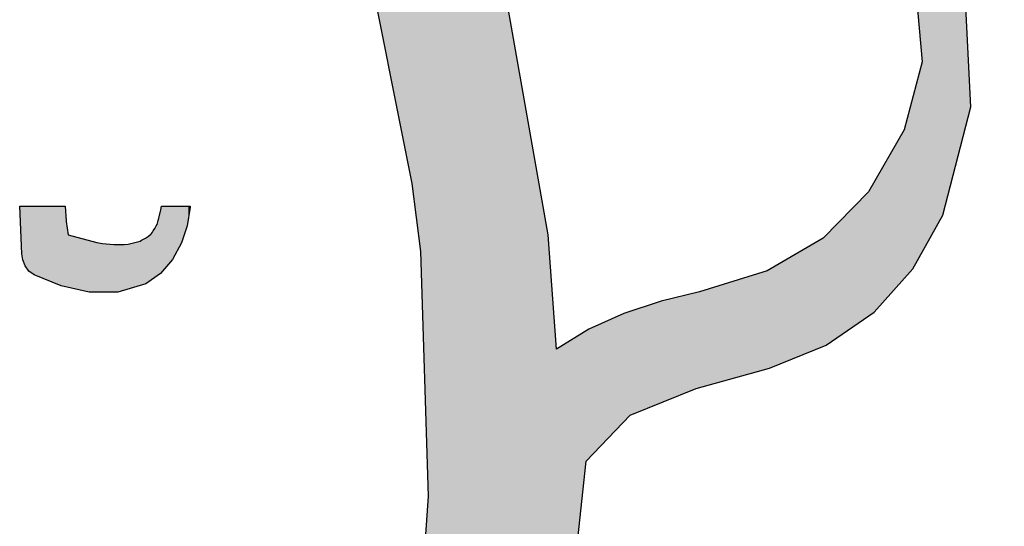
# Model space of a CAD drawing. Extents: x 1.5 to 29.6, y -198.1 to -103.6.
# Tile 15 of 35: x 20.5 to 24.1, y -137.7 to -135.9. Entities that reach past the tile are written whole.
import ezdxf

# ---------------------------------------------------------------- set-up
doc = ezdxf.new("R2010")
doc.units = 0
doc.layers.add('LAYER_3', color=7, linetype='CONTINUOUS')

# ---------------------------------------------------------------- blocks, each defined once
blk = doc.blocks.new('*U29')
at = {"layer": 'LAYER_3', "color": 1}
for points in [[(21.8637, -135.9622), (21.8637, -134.7638), (21.9277, -136.2816)], [(21.9277, -136.2816), (21.8637, -134.7638), (21.9277, -134.7674)], [(21.9277, -136.2816), (21.9277, -134.7674), (21.9442, -136.3642)], [(21.9442, -136.3642), (21.9277, -134.7674), (21.9442, -134.7684)], [(21.9442, -136.3642), (21.9442, -134.7684), (21.9504, -136.3953)], [(21.9504, -136.3953), (21.9442, -134.7684), (21.9504, -134.7687)], [(21.9504, -136.3953), (21.9504, -134.7687), (21.9599, -136.4423)], [(21.9599, -136.4423), (21.9504, -134.7687), (21.9599, -134.77)], [(21.9599, -136.4423), (21.9599, -134.77), (21.9905, -136.6876)], [(21.9905, -136.6876), (21.9599, -134.77), (21.9905, -134.7739)], [(21.9905, -136.6876), (21.9905, -134.7739), (21.9994, -136.971)], [(21.9994, -136.971), (21.9905, -134.7739), (21.9994, -134.7751)], [(21.9994, -136.971), (21.9994, -134.7751), (22.0182, -137.5701)], [(22.0182, -137.5701), (21.9994, -134.7751), (22.0182, -134.7775)], [(22.0182, -140.3474), (22.0182, -134.7775), (22.1036, -140.3642)], [(22.1036, -140.3642), (22.0182, -134.7775), (22.1036, -134.7886)], [(21.8637, -135.9622), (21.8023, -135.2252), (21.8637, -135.1247)], [(21.8023, -135.6562), (21.8023, -135.2252), (21.8637, -135.9622)], [(23.7865, -135.8506), (23.7865, -135.4122), (23.8002, -136.0036)], [(23.8002, -136.0036), (23.7865, -135.4122), (23.8002, -135.4402)], [(22.2345, -140.39), (22.2275, -135.452), (22.2345, -135.4246)], [(22.2352, -140.3901), (22.2345, -135.4246), (22.2352, -135.4216)], [(22.2345, -140.39), (22.2345, -135.4246), (22.2352, -140.3901)], [(22.2352, -140.3901), (22.2352, -135.4216), (22.2358, -140.3902)], [(22.2358, -140.3902), (22.2352, -135.4216), (22.2358, -135.4222)], [(22.2358, -140.3902), (22.2358, -135.4222), (22.2377, -140.3906)], [(22.2377, -140.3906), (22.2358, -135.4222), (22.2377, -135.4241)], [(22.2377, -140.3906), (22.2377, -135.4241), (22.2384, -140.3907)], [(22.2384, -140.3907), (22.2377, -135.4241), (22.2384, -135.4248)], [(22.2384, -140.3907), (22.2384, -135.4248), (22.2402, -140.3911)], [(22.2402, -140.3911), (22.2384, -135.4248), (22.2402, -135.4266)], [(22.2402, -140.3911), (22.2402, -135.4266), (22.2431, -140.3916)], [(22.2431, -140.3916), (22.2402, -135.4266), (22.2431, -135.4295)], [(22.2431, -140.3916), (22.2431, -135.4384), (22.2432, -140.3917)], [(22.2432, -140.3917), (22.2431, -135.4384), (22.2432, -135.4396)], [(22.2432, -140.3917), (22.2432, -135.4396), (22.2437, -140.3918)], [(22.2437, -140.3918), (22.2432, -135.4396), (22.2437, -135.4443)], [(22.2437, -140.3918), (22.2437, -135.4443), (22.2466, -140.3923)], [(22.2466, -140.3923), (22.2437, -135.4443), (22.2466, -135.4699)], [(23.8002, -136.691), (23.8002, -135.4402), (23.8127, -136.6686)], [(23.8127, -136.6686), (23.8002, -135.4402), (23.8127, -135.4657)], [(22.1827, -140.3798), (22.1729, -135.491), (22.1827, -135.4835)], [(22.1911, -140.3814), (22.1827, -135.4835), (22.1911, -135.4772)], [(22.1827, -140.3798), (22.1827, -135.4835), (22.1911, -140.3814)], [(22.2021, -140.3836), (22.1911, -135.4772), (22.2021, -135.4688)], [(22.1911, -140.3814), (22.1911, -135.4772), (22.2021, -140.3836)], [(22.2122, -140.3856), (22.2021, -135.4688), (22.2122, -135.4621)], [(22.2021, -140.3836), (22.2021, -135.4688), (22.2122, -140.3856)], [(22.2185, -140.3868), (22.2122, -135.4621), (22.2185, -135.458)], [(22.2122, -140.3856), (22.2122, -135.4621), (22.2185, -140.3868)], [(22.2275, -140.3886), (22.2185, -135.458), (22.2275, -135.452)], [(22.2185, -140.3868), (22.2185, -135.458), (22.2275, -140.3886)], [(22.2275, -140.3886), (22.2275, -135.452), (22.2345, -140.39)], [(22.2466, -140.3923), (22.2466, -135.4699), (22.2522, -140.3934)], [(22.2522, -140.3934), (22.2466, -135.4699), (22.2522, -135.502)], [(23.8127, -136.6686), (23.8127, -135.4657), (23.8151, -136.6642)], [(23.8151, -136.6642), (23.8127, -135.4657), (23.8151, -135.4706)], [(23.8151, -136.6642), (23.8151, -135.4706), (23.8205, -136.6546)], [(23.8205, -136.6546), (23.8151, -135.4706), (23.8205, -135.4816)], [(23.8205, -136.6546), (23.8205, -135.4816), (23.8698, -136.5661)], [(23.8698, -136.5661), (23.8205, -135.4816), (23.8698, -135.5823)], [(22.1358, -140.3705), (22.1036, -135.5189), (22.1358, -135.5147)], [(22.1036, -140.3642), (22.1036, -135.5189), (22.1358, -140.3705)], [(22.1464, -140.3726), (22.1358, -135.5147), (22.1464, -135.5079)], [(22.1358, -140.3705), (22.1358, -135.5147), (22.1464, -140.3726)], [(22.165, -140.3763), (22.1464, -135.5079), (22.165, -135.496)], [(22.1464, -140.3726), (22.1464, -135.5079), (22.165, -140.3763)], [(22.1729, -140.3778), (22.165, -135.496), (22.1729, -135.491)], [(22.165, -140.3763), (22.165, -135.496), (22.1729, -140.3778)], [(22.1729, -140.3778), (22.1729, -135.491), (22.1827, -140.3798)], [(22.2522, -140.3934), (22.2522, -135.502), (22.2541, -140.3938)], [(22.2541, -140.3938), (22.2522, -135.502), (22.2541, -135.5127)], [(22.2541, -140.3938), (22.2541, -135.5127), (22.2573, -140.3944)], [(22.2573, -140.3944), (22.2541, -135.5127), (22.2573, -135.5307)], [(22.2573, -140.3944), (22.2573, -135.5307), (22.2729, -140.3975)], [(22.2729, -140.3975), (22.2573, -135.5307), (22.2729, -135.6187)], [(23.8698, -136.5661), (23.8698, -135.5823), (23.874, -136.5587)], [(23.874, -136.5587), (23.8698, -135.5823), (23.874, -135.5908)], [(23.874, -136.5587), (23.874, -135.5908), (23.8747, -136.5573)], [(23.8747, -136.5573), (23.874, -135.5908), (23.8747, -135.5924)], [(23.8747, -136.5573), (23.8747, -135.5924), (23.9557, -136.2453)], [(23.9557, -136.2453), (23.8747, -135.5924), (23.9557, -135.7576)], [(22.2729, -140.3975), (22.2729, -135.6187), (22.2884, -140.4006)], [(22.2884, -140.4006), (22.2729, -135.6187), (22.2884, -135.7063)], [(22.2884, -140.4006), (22.2884, -135.7063), (22.3146, -140.4057)], [(22.3146, -140.4057), (22.2884, -135.7063), (22.3146, -135.8539)], [(23.9557, -136.2453), (23.9557, -135.7576), (23.9642, -136.2125)], [(23.9642, -136.2125), (23.9557, -135.7576), (23.9642, -135.9278)], [(22.3146, -140.4057), (22.3146, -135.8539), (22.3254, -140.4078)], [(22.3254, -140.4078), (22.3146, -135.8539), (22.3254, -135.9148)], [(22.3254, -140.4078), (22.3254, -135.9148), (22.3418, -140.4111)], [(22.3418, -140.4111), (22.3254, -135.9148), (22.3418, -136.0075)], [(23.9642, -136.2125), (23.9642, -135.9278), (23.9762, -136.1664)], [(22.3418, -140.4111), (22.3418, -136.0075), (22.3474, -140.4122)], [(22.3474, -140.4122), (22.3418, -136.0075), (22.3474, -136.0392)], [(23.8002, -136.691), (23.7865, -136.0558), (23.8002, -136.0036)], [(22.3474, -140.4122), (22.3474, -136.0392), (22.352, -140.4131)], [(22.352, -140.4131), (22.3474, -136.0392), (22.352, -136.065)], [(22.352, -140.4131), (22.352, -136.065), (22.3528, -140.4132)], [(22.3528, -140.4132), (22.352, -136.065), (22.3528, -136.0698)], [(22.3528, -140.4132), (22.3528, -136.0698), (22.3668, -140.416)], [(22.3668, -140.416), (22.3528, -136.0698), (22.3668, -136.1485)], [(23.7784, -136.73), (23.7671, -136.1299), (23.7784, -136.0866)], [(23.7805, -136.7263), (23.7784, -136.0866), (23.7805, -136.0787)], [(23.7784, -136.73), (23.7784, -136.0866), (23.7805, -136.7263)], [(23.7865, -136.7155), (23.7805, -136.0787), (23.7865, -136.0558)], [(23.7805, -136.7263), (23.7805, -136.0787), (23.7865, -136.7155)], [(23.7865, -136.7155), (23.7865, -136.0558), (23.8002, -136.691)], [(22.3668, -138.8712), (22.3668, -136.1485), (22.3902, -138.6346)], [(22.3902, -138.6346), (22.3668, -136.1485), (22.3902, -136.2808)], [(23.7671, -136.7504), (23.7399, -136.2335), (23.7671, -136.1299)], [(23.7671, -136.7504), (23.7671, -136.1299), (23.7784, -136.73)], [(23.7357, -136.7854), (23.7194, -136.2779), (23.7357, -136.2498)], [(23.7399, -136.7806), (23.7357, -136.2498), (23.7399, -136.2335)], [(23.7357, -136.7854), (23.7357, -136.2498), (23.7399, -136.7806)], [(23.7399, -136.7806), (23.7399, -136.2335), (23.7671, -136.7504)], [(22.3902, -138.6346), (22.3902, -136.2808), (22.3965, -138.5709)], [(22.3965, -138.5709), (22.3902, -136.2808), (22.3965, -136.3164)], [(23.7194, -136.8035), (23.7028, -136.3068), (23.7194, -136.2779)], [(23.7194, -136.8035), (23.7194, -136.2779), (23.7357, -136.7854)], [(22.3965, -138.5709), (22.3965, -136.3164), (22.4243, -138.2899)], [(22.4243, -138.2899), (22.3965, -136.3164), (22.4243, -136.4734)], [(23.7028, -136.8221), (23.6842, -136.339), (23.7028, -136.3068)], [(23.7028, -136.8221), (23.7028, -136.3068), (23.7194, -136.8035)], [(23.6842, -136.8428), (23.6625, -136.3766), (23.6842, -136.339)], [(23.6842, -136.8428), (23.6842, -136.339), (23.7028, -136.8221)], [(23.6584, -136.8716), (23.6273, -136.4376), (23.6584, -136.3837)], [(23.6625, -136.867), (23.6584, -136.3837), (23.6625, -136.3766)], [(23.6584, -136.8716), (23.6584, -136.3837), (23.6625, -136.867)], [(23.6625, -136.867), (23.6625, -136.3766), (23.6842, -136.8428)], [(23.627, -136.9066), (23.6188, -136.4524), (23.627, -136.4381)], [(23.6273, -136.9063), (23.627, -136.4381), (23.6273, -136.4376)], [(23.627, -136.9066), (23.627, -136.4381), (23.6273, -136.9063)], [(23.6273, -136.9063), (23.6273, -136.4376), (23.6584, -136.8716)], [(22.4243, -138.2899), (22.4243, -136.4734), (22.4518, -138.3047)], [(22.4518, -138.3047), (22.4243, -136.4734), (22.4518, -136.6282)], [(23.6067, -136.9206), (23.5853, -136.4951), (23.6067, -136.4732)], [(23.6071, -136.9204), (23.6067, -136.4732), (23.6071, -136.4726)], [(23.6067, -136.9206), (23.6067, -136.4732), (23.6071, -136.9204)], [(23.6188, -136.9123), (23.6071, -136.4726), (23.6188, -136.4524)], [(23.6071, -136.9204), (23.6071, -136.4726), (23.6188, -136.9123)], [(23.6188, -136.9123), (23.6188, -136.4524), (23.627, -136.9066)], [(23.5853, -136.9355), (23.5232, -136.5582), (23.5853, -136.4951)], [(23.5853, -136.9355), (23.5853, -136.4951), (23.6067, -136.9206)], [(23.5232, -136.9785), (23.4911, -136.591), (23.5232, -136.5582)], [(23.5232, -136.9785), (23.5232, -136.5582), (23.5853, -136.9355)], [(23.471, -137.0147), (23.4545, -136.6282), (23.471, -136.6114)], [(23.4827, -137.0066), (23.471, -136.6114), (23.4827, -136.5995)], [(23.471, -137.0147), (23.471, -136.6114), (23.4827, -137.0066)], [(23.4911, -137.0008), (23.4827, -136.5995), (23.4911, -136.591)], [(23.4827, -137.0066), (23.4827, -136.5995), (23.4911, -137.0008)], [(23.4911, -137.0008), (23.4911, -136.591), (23.5232, -136.9785)], [(22.4518, -138.3047), (22.4518, -136.6282), (22.4746, -138.317)], [(22.4746, -138.317), (22.4518, -136.6282), (22.4746, -136.9487)], [(23.4144, -137.0423), (23.3256, -136.7081), (23.4144, -136.6565)], [(23.4227, -137.0389), (23.4144, -136.6565), (23.4227, -136.6517)], [(23.4144, -137.0423), (23.4144, -136.6565), (23.4227, -137.0389)], [(23.428, -137.0368), (23.4227, -136.6517), (23.428, -136.6486)], [(23.4227, -137.0389), (23.4227, -136.6517), (23.428, -137.0368)], [(23.4417, -137.0313), (23.428, -136.6486), (23.4417, -136.6406)], [(23.428, -137.0368), (23.428, -136.6486), (23.4417, -137.0313)], [(23.4429, -137.0308), (23.4417, -136.6406), (23.4429, -136.64)], [(23.4417, -137.0313), (23.4417, -136.6406), (23.4429, -137.0308)], [(23.4545, -137.0261), (23.4429, -136.64), (23.4545, -136.6282)], [(23.4429, -137.0308), (23.4429, -136.64), (23.4545, -137.0261)], [(23.4545, -137.0261), (23.4545, -136.6282), (23.471, -137.0147)], [(23.3122, -137.0836), (23.2495, -136.7523), (23.3122, -136.7159)], [(23.3126, -137.0834), (23.3122, -136.7159), (23.3126, -136.7157)], [(23.3122, -137.0836), (23.3122, -136.7159), (23.3126, -137.0834)], [(23.3256, -137.0782), (23.3126, -136.7157), (23.3256, -136.7081)], [(23.3126, -137.0834), (23.3126, -136.7157), (23.3256, -137.0782)], [(23.3256, -137.0782), (23.3256, -136.7081), (23.4144, -137.0423)], [(23.2408, -137.1113), (23.1999, -136.7701), (23.2408, -136.7574)], [(23.2495, -137.1089), (23.2408, -136.7574), (23.2495, -136.7523)], [(23.2408, -137.1113), (23.2408, -136.7574), (23.2495, -137.1089)], [(23.2495, -137.1089), (23.2495, -136.7523), (23.3122, -137.0836)], [(23.1361, -137.14), (23.0852, -136.8056), (23.1361, -136.7898)], [(23.1999, -137.1225), (23.1361, -136.7898), (23.1999, -136.7701)], [(23.1361, -137.14), (23.1361, -136.7898), (23.1999, -137.1225)], [(23.1999, -137.1225), (23.1999, -136.7701), (23.2408, -137.1113)], [(22.9901, -137.1801), (22.985, -136.8359), (22.9901, -136.8346)], [(22.9971, -137.1782), (22.9901, -136.8346), (22.9971, -136.8329)], [(22.9901, -137.1801), (22.9901, -136.8346), (22.9971, -137.1782)], [(23.0215, -137.1715), (22.9971, -136.8329), (23.0215, -136.8253)], [(22.9971, -137.1782), (22.9971, -136.8329), (23.0215, -137.1715)], [(23.0305, -137.169), (23.0215, -136.8253), (23.0305, -136.8226)], [(23.0215, -137.1715), (23.0215, -136.8253), (23.0305, -137.169)], [(23.0416, -137.1659), (23.0305, -136.8226), (23.0416, -136.8191)], [(23.0305, -137.169), (23.0305, -136.8226), (23.0416, -137.1659)], [(23.0731, -137.1573), (23.0416, -136.8191), (23.0731, -136.8094)], [(23.0416, -137.1659), (23.0416, -136.8191), (23.0731, -137.1573)], [(23.0759, -137.1566), (23.0731, -136.8094), (23.0759, -136.8085)], [(23.0731, -137.1573), (23.0731, -136.8094), (23.0759, -137.1566)], [(23.0852, -137.154), (23.0759, -136.8085), (23.0852, -136.8056)], [(23.0759, -137.1566), (23.0759, -136.8085), (23.0852, -137.154)], [(23.0852, -137.154), (23.0852, -136.8056), (23.1361, -137.14)], [(22.8588, -137.2327), (22.8277, -136.8775), (22.8588, -136.8672)], [(22.8705, -137.2279), (22.8588, -136.8672), (22.8705, -136.8643)], [(22.8588, -137.2327), (22.8588, -136.8672), (22.8705, -137.2279)], [(22.8761, -137.2257), (22.8705, -136.8643), (22.8761, -136.8629)], [(22.8705, -137.2279), (22.8705, -136.8643), (22.8761, -137.2257)], [(22.8761, -137.2257), (22.8761, -136.8629), (22.8763, -137.2256)], [(22.8763, -137.2256), (22.8761, -136.8629), (22.8763, -136.8629)], [(22.923, -137.2066), (22.8763, -136.8629), (22.923, -136.8513)], [(22.8763, -137.2256), (22.8763, -136.8629), (22.923, -137.2066)], [(22.9326, -137.2028), (22.923, -136.8513), (22.9326, -136.8489)], [(22.923, -137.2066), (22.923, -136.8513), (22.9326, -137.2028)], [(22.9517, -137.195), (22.9326, -136.8489), (22.9517, -136.8442)], [(22.9326, -137.2028), (22.9326, -136.8489), (22.9517, -137.195)], [(22.959, -137.192), (22.9517, -136.8442), (22.959, -136.8424)], [(22.9517, -137.195), (22.9517, -136.8442), (22.959, -137.192)], [(22.9752, -137.1855), (22.959, -136.8424), (22.9752, -136.8383)], [(22.959, -137.192), (22.959, -136.8424), (22.9752, -137.1855)], [(22.985, -137.1815), (22.9752, -136.8383), (22.985, -136.8359)], [(22.9752, -137.1855), (22.9752, -136.8383), (22.985, -137.1815)], [(22.985, -137.1815), (22.985, -136.8359), (22.9901, -137.1801)], [(22.7477, -137.2778), (22.7247, -136.9116), (22.7477, -136.904)], [(22.7984, -137.2572), (22.7477, -136.904), (22.7984, -136.8872)], [(22.7477, -137.2778), (22.7477, -136.904), (22.7984, -137.2572)], [(22.8099, -137.2525), (22.7984, -136.8872), (22.8099, -136.8834)], [(22.7984, -137.2572), (22.7984, -136.8872), (22.8099, -137.2525)], [(22.8277, -137.2453), (22.8099, -136.8834), (22.8277, -136.8775)], [(22.8099, -137.2525), (22.8099, -136.8834), (22.8277, -137.2453)], [(22.8277, -137.2453), (22.8277, -136.8775), (22.8588, -137.2327)], [(22.663, -137.3658), (22.625, -136.9563), (22.663, -136.9393)], [(22.6725, -137.3559), (22.663, -136.9393), (22.6725, -136.935)], [(22.663, -137.3658), (22.663, -136.9393), (22.6725, -137.3559)], [(22.6819, -137.3461), (22.6725, -136.935), (22.6819, -136.9308)], [(22.6725, -137.3559), (22.6725, -136.935), (22.6819, -137.3461)], [(22.6875, -137.3403), (22.6819, -136.9308), (22.6875, -136.9283)], [(22.6819, -137.3461), (22.6819, -136.9308), (22.6875, -137.3403)], [(22.6949, -137.3327), (22.6875, -136.9283), (22.6949, -136.925)], [(22.6875, -137.3403), (22.6875, -136.9283), (22.6949, -137.3327)], [(22.7247, -137.3016), (22.6949, -136.925), (22.7247, -136.9116)], [(22.6949, -137.3327), (22.6949, -136.925), (22.7247, -137.3016)], [(22.7247, -137.3016), (22.7247, -136.9116), (22.7477, -137.2778)], [(22.4746, -138.317), (22.4746, -136.9487), (22.4811, -138.3205)], [(22.4811, -138.3205), (22.4746, -136.9487), (22.4811, -137.04)], [(22.5883, -137.4434), (22.5773, -136.981), (22.5883, -136.9743)], [(22.5978, -137.4335), (22.5883, -136.9743), (22.5978, -136.9684)], [(22.5883, -137.4434), (22.5883, -136.9743), (22.5978, -137.4335)], [(22.6039, -137.4272), (22.5978, -136.9684), (22.6039, -136.9657)], [(22.5978, -137.4335), (22.5978, -136.9684), (22.6039, -137.4272)], [(22.6046, -137.4265), (22.6039, -136.9657), (22.6046, -136.9654)], [(22.6039, -137.4272), (22.6039, -136.9657), (22.6046, -137.4265)], [(22.6207, -137.4098), (22.6046, -136.9654), (22.6207, -136.9582)], [(22.6046, -137.4265), (22.6046, -136.9654), (22.6207, -137.4098)], [(22.625, -137.4053), (22.6207, -136.9582), (22.625, -136.9563)], [(22.6207, -137.4098), (22.6207, -136.9582), (22.625, -137.4053)], [(22.625, -137.4053), (22.625, -136.9563), (22.663, -137.3658)], [(22.5368, -138.3505), (22.5043, -137.0257), (22.5368, -137.0058)], [(22.5579, -138.3618), (22.5368, -137.0058), (22.5579, -136.9929)], [(22.5368, -138.3505), (22.5368, -137.0058), (22.5579, -138.3618)], [(22.5773, -137.5452), (22.5579, -136.9929), (22.5773, -136.981)], [(22.5579, -137.7243), (22.5579, -136.9929), (22.5773, -137.5452)], [(22.5773, -137.5452), (22.5773, -136.981), (22.5883, -137.4434)], [(22.4817, -138.3208), (22.4811, -137.04), (22.4817, -137.0396)], [(22.4811, -138.3205), (22.4811, -137.04), (22.4817, -138.3208)], [(22.4885, -138.3245), (22.4817, -137.0396), (22.4885, -137.0354)], [(22.4817, -138.3208), (22.4817, -137.0396), (22.4885, -138.3245)], [(22.5043, -138.333), (22.4885, -137.0354), (22.5043, -137.0257)], [(22.4885, -138.3245), (22.4885, -137.0354), (22.5043, -138.333)], [(22.5043, -138.333), (22.5043, -137.0257), (22.5368, -138.3505)], [(22.0182, -140.3474), (21.9994, -137.8428), (22.0182, -137.5701)]]:
    blk.add_solid(points, dxfattribs=at)
blk = doc.blocks.new('*U30')
at = {"layer": 'LAYER_3', "color": 1}
for points in [[(20.5456, -136.5323), (20.5453, -136.5257), (20.5456, -136.5255)], [(20.5462, -136.545), (20.5456, -136.5255), (20.5462, -136.5252)], [(20.5456, -136.5323), (20.5456, -136.5255), (20.5462, -136.545)], [(20.5465, -136.5507), (20.5462, -136.5252), (20.5465, -136.525)], [(20.5462, -136.545), (20.5462, -136.5252), (20.5465, -136.5507)], [(20.5465, -136.5507), (20.5465, -136.525), (20.547, -136.5621)], [(20.547, -136.5621), (20.5465, -136.525), (20.547, -136.525)], [(20.547, -136.5621), (20.547, -136.525), (20.549, -136.6045)], [(20.549, -136.6045), (20.547, -136.525), (20.549, -136.525)], [(20.549, -136.6045), (20.549, -136.525), (20.5511, -136.6484)], [(20.5511, -136.6484), (20.549, -136.525), (20.5511, -136.525)], [(20.5511, -136.6484), (20.5511, -136.525), (20.552, -136.6674)], [(20.552, -136.6674), (20.5511, -136.525), (20.552, -136.525)], [(20.552, -136.6674), (20.552, -136.525), (20.5527, -136.6826)], [(20.5527, -136.6826), (20.552, -136.525), (20.5527, -136.525)], [(20.5527, -136.6826), (20.5527, -136.525), (20.5532, -136.6926)], [(20.5532, -136.6926), (20.5527, -136.525), (20.5532, -136.525)], [(20.5532, -136.6926), (20.5532, -136.525), (20.5534, -136.696)], [(20.5534, -136.696), (20.5532, -136.525), (20.5534, -136.525)], [(20.5534, -136.696), (20.5534, -136.525), (20.5536, -136.698)], [(20.5536, -136.698), (20.5534, -136.525), (20.5536, -136.525)], [(20.5536, -136.698), (20.5536, -136.525), (20.5538, -136.6994)], [(20.5538, -136.6994), (20.5536, -136.525), (20.5538, -136.525)], [(20.5538, -136.6994), (20.5538, -136.525), (20.555, -136.7083)], [(20.555, -136.7083), (20.5538, -136.525), (20.555, -136.525)], [(20.555, -136.7083), (20.555, -136.525), (20.5562, -136.7176)], [(20.5562, -136.7176), (20.555, -136.525), (20.5562, -136.525)], [(20.5562, -136.7176), (20.5562, -136.525), (20.5575, -136.7215)], [(20.5575, -136.7215), (20.5562, -136.525), (20.5575, -136.525)], [(20.5575, -136.7215), (20.5575, -136.525), (20.5618, -136.7321)], [(20.5618, -136.7321), (20.5575, -136.525), (20.5618, -136.525)], [(20.5618, -136.7321), (20.5618, -136.525), (20.5649, -136.74)], [(20.5649, -136.74), (20.5618, -136.525), (20.5649, -136.525)], [(20.5649, -136.74), (20.5649, -136.525), (20.5655, -136.7409)], [(20.5655, -136.7409), (20.5649, -136.525), (20.5655, -136.525)], [(20.5655, -136.7409), (20.5655, -136.525), (20.5667, -136.7425)], [(20.5667, -136.7425), (20.5655, -136.525), (20.5667, -136.525)], [(20.5667, -136.7425), (20.5667, -136.525), (20.5678, -136.744)], [(20.5678, -136.744), (20.5667, -136.525), (20.5678, -136.525)], [(20.5678, -136.744), (20.5678, -136.525), (20.5747, -136.7535)], [(20.5747, -136.7535), (20.5678, -136.525), (20.5747, -136.525)], [(20.5747, -136.7535), (20.5747, -136.525), (20.5776, -136.7573)], [(20.5776, -136.7573), (20.5747, -136.525), (20.5776, -136.525)], [(20.5776, -136.7573), (20.5776, -136.525), (20.5788, -136.759)], [(20.5788, -136.759), (20.5776, -136.525), (20.5788, -136.525)], [(20.5788, -136.759), (20.5788, -136.525), (20.5802, -136.76)], [(20.5802, -136.76), (20.5788, -136.525), (20.5802, -136.525)], [(20.5802, -136.76), (20.5802, -136.525), (20.5836, -136.7625)], [(20.5836, -136.7625), (20.5802, -136.525), (20.5836, -136.525)], [(20.5836, -136.7625), (20.5836, -136.525), (20.5838, -136.7627)], [(20.5838, -136.7627), (20.5836, -136.525), (20.5838, -136.525)], [(20.5838, -136.7627), (20.5838, -136.525), (20.5931, -136.7694)], [(20.5931, -136.7694), (20.5838, -136.525), (20.5931, -136.525)], [(20.5931, -136.7694), (20.5931, -136.525), (20.5978, -136.7727)], [(20.5978, -136.7727), (20.5931, -136.525), (20.5978, -136.525)], [(20.5978, -136.7727), (20.5978, -136.525), (20.602, -136.7744)], [(20.602, -136.7744), (20.5978, -136.525), (20.602, -136.525)], [(20.602, -136.7744), (20.602, -136.525), (20.6035, -136.775)], [(20.6035, -136.775), (20.602, -136.525), (20.6035, -136.525)], [(20.6035, -136.775), (20.6035, -136.525), (20.6095, -136.7774)], [(20.6095, -136.7774), (20.6035, -136.525), (20.6095, -136.525)], [(20.6095, -136.7774), (20.6095, -136.525), (20.6311, -136.7862)], [(20.6311, -136.7862), (20.6095, -136.525), (20.6311, -136.525)], [(20.6311, -136.7862), (20.6311, -136.525), (20.6462, -136.7923)], [(20.6462, -136.7923), (20.6311, -136.525), (20.6462, -136.525)], [(20.6462, -136.7923), (20.6462, -136.525), (20.6564, -136.7965)], [(20.6564, -136.7965), (20.6462, -136.525), (20.6564, -136.525)], [(20.6564, -136.7965), (20.6564, -136.525), (20.6665, -136.8006)], [(20.6665, -136.8006), (20.6564, -136.525), (20.6665, -136.525)], [(20.6665, -136.8006), (20.6665, -136.525), (20.6791, -136.8057)], [(20.6791, -136.8057), (20.6665, -136.525), (20.6791, -136.525)], [(20.6791, -136.8057), (20.6791, -136.525), (20.6842, -136.8078)], [(20.6842, -136.8078), (20.6791, -136.525), (20.6842, -136.525)], [(20.6842, -136.8078), (20.6842, -136.525), (20.6874, -136.8091)], [(20.6874, -136.8091), (20.6842, -136.525), (20.6874, -136.525)], [(20.6874, -136.8091), (20.6874, -136.525), (20.6927, -136.8112)], [(20.6927, -136.8112), (20.6874, -136.525), (20.6927, -136.525)], [(20.6927, -136.8112), (20.6927, -136.525), (20.6972, -136.8125)], [(20.6972, -136.8125), (20.6927, -136.525), (20.6972, -136.525)], [(20.6972, -136.8125), (20.6972, -136.525), (20.6981, -136.8127)], [(20.6981, -136.8127), (20.6972, -136.525), (20.6981, -136.525)], [(20.6981, -136.8127), (20.6981, -136.525), (20.7039, -136.8141)], [(20.7039, -136.8141), (20.6981, -136.525), (20.7039, -136.525)], [(20.7039, -136.8141), (20.7039, -136.525), (20.7068, -136.8147)], [(20.7068, -136.8147), (20.7039, -136.525), (20.7068, -136.525)], [(20.7068, -136.8147), (20.7068, -136.525), (20.7091, -136.8152)], [(20.7091, -136.8152), (20.7068, -136.525), (20.7091, -136.525)], [(20.7091, -136.8152), (20.7091, -136.525), (20.7092, -136.8153)], [(20.7092, -136.8153), (20.7091, -136.525), (20.7092, -136.5266)], [(20.7092, -136.8153), (20.7092, -136.5266), (20.7098, -136.8154)], [(20.7098, -136.8154), (20.7092, -136.5266), (20.7098, -136.535)], [(20.7098, -136.8154), (20.7098, -136.535), (20.7116, -136.8158)], [(20.7116, -136.8158), (20.7098, -136.535), (20.7116, -136.5611)], [(21.0531, -136.7673), (21.0498, -136.5579), (21.0531, -136.545)], [(21.0544, -136.7658), (21.0531, -136.5448), (21.0544, -136.5399)], [(21.0531, -136.7672), (21.0531, -136.545), (21.0531, -136.5448)], [(21.0531, -136.7672), (21.0531, -136.5448), (21.0544, -136.7658)], [(21.0531, -136.7673), (21.0531, -136.545), (21.0531, -136.7672)], [(21.0549, -136.7652), (21.0544, -136.5399), (21.0549, -136.5378)], [(21.0544, -136.7658), (21.0544, -136.5399), (21.0549, -136.7652)], [(21.0556, -136.7644), (21.0549, -136.5378), (21.0556, -136.5342)], [(21.0549, -136.7652), (21.0549, -136.5378), (21.0556, -136.7644)], [(21.0557, -136.7642), (21.0556, -136.5342), (21.0557, -136.5335)], [(21.0556, -136.7644), (21.0556, -136.5342), (21.0557, -136.7642)], [(21.0568, -136.763), (21.0557, -136.5335), (21.0568, -136.5277)], [(21.0557, -136.7642), (21.0557, -136.5335), (21.0568, -136.763)], [(21.0582, -136.7613), (21.0568, -136.5277), (21.0582, -136.525)], [(21.0568, -136.763), (21.0568, -136.5277), (21.0582, -136.7613)], [(21.0582, -136.7613), (21.0582, -136.525), (21.063, -136.7556)], [(21.063, -136.7556), (21.0582, -136.525), (21.063, -136.525)], [(21.063, -136.7556), (21.063, -136.525), (21.0637, -136.7548)], [(21.0637, -136.7548), (21.063, -136.525), (21.0637, -136.525)], [(21.0637, -136.7548), (21.0637, -136.525), (21.0712, -136.7459)], [(21.0712, -136.7459), (21.0637, -136.525), (21.0712, -136.525)], [(21.0712, -136.7459), (21.0712, -136.525), (21.0854, -136.729)], [(21.0854, -136.729), (21.0712, -136.525), (21.0854, -136.525)], [(21.0854, -136.729), (21.0854, -136.525), (21.0936, -136.7193)], [(21.0936, -136.7193), (21.0854, -136.525), (21.0936, -136.525)], [(21.0936, -136.7193), (21.0936, -136.525), (21.0944, -136.7184)], [(21.0944, -136.7184), (21.0936, -136.525), (21.0944, -136.525)], [(21.0944, -136.7184), (21.0944, -136.525), (21.0958, -136.7168)], [(21.0958, -136.7168), (21.0944, -136.525), (21.0958, -136.525)], [(21.0958, -136.7168), (21.0958, -136.525), (21.0963, -136.7161)], [(21.0963, -136.7161), (21.0958, -136.525), (21.0963, -136.525)], [(21.0963, -136.7161), (21.0963, -136.525), (21.0996, -136.7101)], [(21.0996, -136.7101), (21.0963, -136.525), (21.0996, -136.525)], [(21.0996, -136.7101), (21.0996, -136.525), (21.1065, -136.6974)], [(21.1065, -136.6974), (21.0996, -136.525), (21.1065, -136.525)], [(21.1065, -136.6974), (21.1065, -136.525), (21.1211, -136.6705)], [(21.1211, -136.6705), (21.1065, -136.525), (21.1211, -136.525)], [(21.1211, -136.6705), (21.1211, -136.525), (21.1225, -136.6679)], [(21.1225, -136.6679), (21.1211, -136.525), (21.1225, -136.525)], [(21.1225, -136.6679), (21.1225, -136.525), (21.1276, -136.6586)], [(21.1276, -136.6586), (21.1225, -136.525), (21.1276, -136.525)], [(21.1276, -136.6586), (21.1276, -136.525), (21.1288, -136.6559)], [(21.1288, -136.6559), (21.1276, -136.525), (21.1288, -136.525)], [(21.1288, -136.6559), (21.1288, -136.525), (21.1318, -136.6471)], [(21.1318, -136.6471), (21.1288, -136.525), (21.1318, -136.525)], [(21.1318, -136.6471), (21.1318, -136.525), (21.1366, -136.6326)], [(21.1366, -136.6326), (21.1318, -136.525), (21.1366, -136.525)], [(21.1366, -136.6326), (21.1366, -136.525), (21.1421, -136.6165)], [(21.1421, -136.6165), (21.1366, -136.525), (21.1421, -136.525)], [(21.1421, -136.6165), (21.1421, -136.525), (21.1448, -136.6085)], [(21.1448, -136.6085), (21.1421, -136.525), (21.1448, -136.525)], [(21.1448, -136.6085), (21.1448, -136.525), (21.1467, -136.6028)], [(21.1467, -136.6028), (21.1448, -136.525), (21.1467, -136.525)], [(21.1467, -136.6028), (21.1467, -136.525), (21.1491, -136.5955)], [(21.1491, -136.5955), (21.1467, -136.525), (21.1491, -136.525)], [(21.1491, -136.5955), (21.1491, -136.525), (21.1497, -136.592)], [(21.1497, -136.592), (21.1491, -136.525), (21.1497, -136.525)], [(21.1497, -136.592), (21.1497, -136.525), (21.1516, -136.58)], [(21.1516, -136.58), (21.1497, -136.525), (21.1516, -136.525)], [(21.1516, -136.58), (21.1516, -136.525), (21.1533, -136.5695)], [(21.1533, -136.5695), (21.1516, -136.525), (21.1533, -136.525)], [(21.1533, -136.5695), (21.1533, -136.525), (21.1543, -136.5634)], [(21.1543, -136.5634), (21.1533, -136.525), (21.1543, -136.525)], [(21.1543, -136.5634), (21.1543, -136.525), (21.157, -136.5463)], [(21.157, -136.5463), (21.1543, -136.525), (21.157, -136.525)], [(21.157, -136.5463), (21.157, -136.525), (21.1586, -136.5363)], [(21.1586, -136.5363), (21.157, -136.525), (21.1586, -136.525)], [(21.1586, -136.5363), (21.1586, -136.525), (21.1591, -136.5332)], [(21.1591, -136.5332), (21.1586, -136.525), (21.1591, -136.525)], [(21.1591, -136.5332), (21.1591, -136.525), (21.1597, -136.5295)], [(21.1597, -136.5295), (21.1591, -136.525), (21.1597, -136.5251)], [(21.1597, -136.5295), (21.1597, -136.5251), (21.1598, -136.5284)], [(21.1598, -136.5284), (21.1597, -136.5251), (21.1598, -136.5251)], [(21.1598, -136.5284), (21.1598, -136.5251), (21.1598, -136.5281)], [(21.1598, -136.5281), (21.1598, -136.5251), (21.1598, -136.5251)], [(21.1598, -136.5281), (21.1598, -136.5251), (21.1599, -136.5251)], [(20.7116, -136.8158), (20.7116, -136.5611), (20.7124, -136.816)], [(20.7124, -136.816), (20.7116, -136.5611), (20.7124, -136.5721)], [(20.7124, -136.816), (20.7124, -136.5721), (20.7127, -136.8161)], [(20.7127, -136.8161), (20.7124, -136.5721), (20.7127, -136.577)], [(20.7127, -136.8161), (20.7127, -136.577), (20.7132, -136.8162)], [(20.7132, -136.8162), (20.7127, -136.577), (20.7132, -136.5796)], [(20.7132, -136.8162), (20.7132, -136.5796), (20.7134, -136.8162)], [(20.7134, -136.8162), (20.7132, -136.5796), (20.7134, -136.5805)], [(20.7134, -136.8162), (20.7134, -136.5805), (20.7135, -136.8162)], [(20.7135, -136.8162), (20.7134, -136.5805), (20.7135, -136.5808)], [(20.7135, -136.8162), (20.7135, -136.5808), (20.7142, -136.8164)], [(20.7142, -136.8164), (20.7135, -136.5808), (20.7142, -136.5859)], [(20.7142, -136.8164), (20.7142, -136.5859), (20.7158, -136.8168)], [(20.7158, -136.8168), (20.7142, -136.5859), (20.7158, -136.5962)], [(21.0422, -136.7749), (21.0398, -136.5919), (21.0422, -136.5864)], [(21.0459, -136.7723), (21.0422, -136.5864), (21.0459, -136.573)], [(21.0422, -136.7749), (21.0422, -136.5864), (21.0459, -136.7723)], [(21.0474, -136.7713), (21.0459, -136.573), (21.0474, -136.5673)], [(21.0459, -136.7723), (21.0459, -136.573), (21.0474, -136.7713)], [(21.0475, -136.7712), (21.0474, -136.5673), (21.0475, -136.5669)], [(21.0474, -136.7713), (21.0474, -136.5673), (21.0475, -136.7712)], [(21.0484, -136.7706), (21.0475, -136.5669), (21.0484, -136.5635)], [(21.0475, -136.7712), (21.0475, -136.5669), (21.0484, -136.7706)], [(21.0487, -136.7704), (21.0484, -136.5635), (21.0487, -136.5622)], [(21.0484, -136.7706), (21.0484, -136.5635), (21.0487, -136.7704)], [(21.0498, -136.7696), (21.0487, -136.5622), (21.0498, -136.5579)], [(21.0487, -136.7704), (21.0487, -136.5622), (21.0498, -136.7696)], [(21.0498, -136.7696), (21.0498, -136.5579), (21.0531, -136.7673)], [(20.7158, -136.8168), (20.7158, -136.5962), (20.7193, -136.8176)], [(20.7193, -136.8176), (20.7158, -136.5962), (20.7193, -136.6195)], [(20.7193, -136.8176), (20.7193, -136.6195), (20.7203, -136.8178)], [(20.7203, -136.8178), (20.7193, -136.6195), (20.7203, -136.6264)], [(21.0226, -136.7887), (21.021, -136.6234), (21.0226, -136.6209)], [(21.0259, -136.7864), (21.0226, -136.6209), (21.0259, -136.6157)], [(21.0226, -136.7887), (21.0226, -136.6209), (21.0259, -136.7864)], [(21.0331, -136.7813), (21.0259, -136.6157), (21.0331, -136.6032)], [(21.0259, -136.7864), (21.0259, -136.6157), (21.0331, -136.7813)], [(21.0359, -136.7794), (21.0331, -136.6032), (21.0359, -136.5985)], [(21.0331, -136.7813), (21.0331, -136.6032), (21.0359, -136.7794)], [(21.0398, -136.7766), (21.0359, -136.5985), (21.0398, -136.5919)], [(21.0359, -136.7794), (21.0359, -136.5985), (21.0398, -136.7766)], [(21.0398, -136.7766), (21.0398, -136.5919), (21.0422, -136.7749)], [(20.7203, -136.8178), (20.7203, -136.6264), (20.7205, -136.8178)], [(20.7205, -136.8178), (20.7203, -136.6264), (20.7205, -136.6273)], [(20.7205, -136.8178), (20.7205, -136.6273), (20.723, -136.8184)], [(20.723, -136.8184), (20.7205, -136.6273), (20.723, -136.628)], [(20.723, -136.8184), (20.723, -136.628), (20.7294, -136.8199)], [(20.7294, -136.8199), (20.723, -136.628), (20.7294, -136.6298)], [(20.7294, -136.8199), (20.7294, -136.6298), (20.7382, -136.8219)], [(20.7382, -136.8219), (20.7294, -136.6298), (20.7382, -136.6322)], [(20.7382, -136.8219), (20.7382, -136.6322), (20.7388, -136.822)], [(20.7388, -136.822), (20.7382, -136.6322), (20.7388, -136.6324)], [(20.7388, -136.822), (20.7388, -136.6324), (20.7634, -136.8276)], [(20.7634, -136.8276), (20.7388, -136.6324), (20.7634, -136.6392)], [(20.7634, -136.8276), (20.7634, -136.6392), (20.7647, -136.8279)], [(20.7647, -136.8279), (20.7634, -136.6392), (20.7647, -136.6395)], [(20.7647, -136.8279), (20.7647, -136.6395), (20.7863, -136.8328)], [(20.7863, -136.8328), (20.7647, -136.6395), (20.7863, -136.6455)], [(20.7863, -136.8328), (20.7863, -136.6455), (20.7901, -136.8337)], [(20.7901, -136.8337), (20.7863, -136.6455), (20.7901, -136.6466)], [(20.7901, -136.8337), (20.7901, -136.6466), (20.7932, -136.8344)], [(20.7932, -136.8344), (20.7901, -136.6466), (20.7932, -136.6474)], [(20.7932, -136.8344), (20.7932, -136.6474), (20.7963, -136.8351)], [(20.7963, -136.8351), (20.7932, -136.6474), (20.7963, -136.6483)], [(20.7963, -136.8351), (20.7963, -136.6483), (20.7978, -136.8351)], [(20.7978, -136.8351), (20.7963, -136.6483), (20.7978, -136.6487)], [(20.7978, -136.8351), (20.7978, -136.6487), (20.8032, -136.8351)], [(20.8032, -136.8351), (20.7978, -136.6487), (20.8032, -136.6502)], [(20.8032, -136.8351), (20.8032, -136.6502), (20.8122, -136.8351)], [(20.8122, -136.8351), (20.8032, -136.6502), (20.8122, -136.6527)], [(20.8122, -136.8351), (20.8122, -136.6527), (20.8194, -136.8351)], [(20.8194, -136.8351), (20.8122, -136.6527), (20.8194, -136.6547)], [(20.8194, -136.8351), (20.8194, -136.6547), (20.823, -136.8351)], [(20.823, -136.8351), (20.8194, -136.6547), (20.823, -136.6557)], [(20.823, -136.8351), (20.823, -136.6557), (20.823, -136.8351)], [(20.823, -136.8351), (20.823, -136.6557), (20.823, -136.6557)], [(20.823, -136.8351), (20.823, -136.6557), (20.8244, -136.8351)], [(20.8244, -136.8351), (20.823, -136.6557), (20.8244, -136.656)], [(20.8244, -136.8351), (20.8244, -136.656), (20.8336, -136.8351)], [(20.8336, -136.8351), (20.8244, -136.656), (20.8336, -136.6576)], [(20.8336, -136.8351), (20.8336, -136.6576), (20.8427, -136.8351)], [(20.8427, -136.8351), (20.8336, -136.6576), (20.8427, -136.6593)], [(20.9592, -136.8169), (20.9453, -136.6596), (20.9592, -136.6563)], [(20.9599, -136.8167), (20.9592, -136.6563), (20.9599, -136.6561)], [(20.9592, -136.8169), (20.9592, -136.6563), (20.9599, -136.8167)], [(20.9647, -136.8153), (20.9599, -136.6561), (20.9647, -136.655)], [(20.9599, -136.8167), (20.9599, -136.6561), (20.9647, -136.8153)], [(20.9658, -136.815), (20.9647, -136.655), (20.9658, -136.6547)], [(20.9647, -136.8153), (20.9647, -136.655), (20.9658, -136.815)], [(20.9709, -136.8134), (20.9658, -136.6547), (20.9709, -136.6531)], [(20.9658, -136.815), (20.9658, -136.6547), (20.9709, -136.8134)], [(20.9776, -136.8114), (20.9709, -136.6531), (20.9776, -136.651)], [(20.9709, -136.8134), (20.9709, -136.6531), (20.9776, -136.8114)], [(20.9794, -136.8108), (20.9776, -136.651), (20.9794, -136.6504)], [(20.9776, -136.8114), (20.9776, -136.651), (20.9794, -136.8108)], [(20.9828, -136.8098), (20.9794, -136.6504), (20.9828, -136.6484)], [(20.9794, -136.8108), (20.9794, -136.6504), (20.9794, -136.8108)], [(20.9794, -136.8108), (20.9794, -136.6504), (20.9794, -136.6504)], [(20.9794, -136.8108), (20.9794, -136.6504), (20.9828, -136.8098)], [(20.983, -136.8097), (20.9828, -136.6484), (20.983, -136.6483)], [(20.9828, -136.8098), (20.9828, -136.6484), (20.983, -136.8097)], [(20.9842, -136.8093), (20.983, -136.6483), (20.9842, -136.6476)], [(20.983, -136.8097), (20.983, -136.6483), (20.9842, -136.8093)], [(20.9883, -136.8081), (20.9842, -136.6476), (20.9883, -136.6455)], [(20.9842, -136.8093), (20.9842, -136.6476), (20.9883, -136.8081)], [(20.992, -136.807), (20.9883, -136.6455), (20.992, -136.6436)], [(20.9883, -136.8081), (20.9883, -136.6455), (20.992, -136.807)], [(20.9959, -136.8058), (20.992, -136.6436), (20.9959, -136.6416)], [(20.992, -136.807), (20.992, -136.6436), (20.9959, -136.8058)], [(20.998, -136.8051), (20.9959, -136.6416), (20.998, -136.6405)], [(20.9959, -136.8058), (20.9959, -136.6416), (20.998, -136.8051)], [(20.9993, -136.8045), (20.998, -136.6405), (20.9993, -136.6398)], [(20.998, -136.8051), (20.998, -136.6405), (20.9993, -136.8045)], [(21.0013, -136.8037), (20.9993, -136.6398), (21.0013, -136.6385)], [(20.9993, -136.8045), (20.9993, -136.6398), (21.0013, -136.8037)], [(21.0084, -136.7987), (21.0013, -136.6385), (21.0084, -136.6338)], [(21.0013, -136.8037), (21.0013, -136.6385), (21.0084, -136.7987)], [(21.0093, -136.798), (21.0084, -136.6338), (21.0093, -136.6331)], [(21.0084, -136.7987), (21.0084, -136.6338), (21.0093, -136.798)], [(21.0101, -136.7975), (21.0093, -136.6331), (21.0101, -136.6326)], [(21.0093, -136.798), (21.0093, -136.6331), (21.0101, -136.7975)], [(21.0102, -136.7974), (21.0101, -136.6326), (21.0102, -136.6325)], [(21.0101, -136.7975), (21.0101, -136.6326), (21.0101, -136.7974)], [(21.0101, -136.7974), (21.0101, -136.6326), (21.0101, -136.6326)], [(21.0101, -136.7974), (21.0101, -136.6326), (21.0102, -136.7974)], [(21.0103, -136.7973), (21.0102, -136.6325), (21.0103, -136.6324)], [(21.0102, -136.7974), (21.0102, -136.6325), (21.0103, -136.7973)], [(21.0113, -136.7966), (21.0103, -136.6324), (21.0113, -136.6315)], [(21.0103, -136.7973), (21.0103, -136.6324), (21.0113, -136.7966)], [(21.0158, -136.7934), (21.0113, -136.6315), (21.0158, -136.6274)], [(21.0113, -136.7966), (21.0113, -136.6315), (21.0158, -136.7934)], [(21.0194, -136.7909), (21.0158, -136.6274), (21.0194, -136.6242)], [(21.0158, -136.7934), (21.0158, -136.6274), (21.0194, -136.7909)], [(21.0198, -136.7906), (21.0194, -136.6242), (21.0198, -136.6239)], [(21.0194, -136.7909), (21.0194, -136.6242), (21.0198, -136.7906)], [(21.0206, -136.7901), (21.0198, -136.6239), (21.0206, -136.6233)], [(21.0198, -136.7906), (21.0198, -136.6239), (21.0206, -136.7901)], [(21.0209, -136.7899), (21.0206, -136.6233), (21.0209, -136.6232)], [(21.0206, -136.7901), (21.0206, -136.6233), (21.0209, -136.7899)], [(21.0209, -136.7899), (21.0209, -136.6232), (21.021, -136.7898)], [(21.021, -136.7898), (21.0209, -136.6232), (21.021, -136.6234)], [(21.021, -136.7898), (21.021, -136.6234), (21.0226, -136.7887)], [(20.8427, -136.8351), (20.8427, -136.6593), (20.844, -136.8351)], [(20.844, -136.8351), (20.8427, -136.6593), (20.844, -136.6595)], [(20.844, -136.8351), (20.844, -136.6595), (20.8483, -136.8351)], [(20.8483, -136.8351), (20.844, -136.6595), (20.8483, -136.6599)], [(20.8483, -136.8351), (20.8483, -136.6599), (20.8493, -136.8351)], [(20.8493, -136.8351), (20.8483, -136.6599), (20.8493, -136.6599)], [(20.8493, -136.8351), (20.8493, -136.6599), (20.8678, -136.8351)], [(20.8678, -136.8351), (20.8493, -136.6599), (20.8678, -136.6613)], [(20.8678, -136.8351), (20.8678, -136.6613), (20.8752, -136.8351)], [(20.8752, -136.8351), (20.8678, -136.6613), (20.8752, -136.6618)], [(20.8752, -136.8351), (20.8752, -136.6618), (20.8777, -136.8351)], [(20.8777, -136.8351), (20.8752, -136.6618), (20.8777, -136.662)], [(20.8777, -136.8351), (20.8777, -136.662), (20.884, -136.8351)], [(20.884, -136.8351), (20.8777, -136.662), (20.884, -136.6624)], [(20.884, -136.8351), (20.884, -136.6624), (20.8858, -136.8351)], [(20.8858, -136.8351), (20.884, -136.6624), (20.8858, -136.6625)], [(20.8858, -136.8351), (20.8858, -136.6625), (20.886, -136.8351)], [(20.886, -136.8351), (20.8858, -136.6625), (20.886, -136.6625)], [(20.886, -136.8351), (20.886, -136.6625), (20.8912, -136.8351)], [(20.8912, -136.8351), (20.886, -136.6625), (20.8912, -136.6626)], [(20.8912, -136.8351), (20.8912, -136.6626), (20.8942, -136.8351)], [(20.8942, -136.8351), (20.8912, -136.6626), (20.8942, -136.6626)], [(20.8942, -136.8351), (20.8942, -136.6626), (20.8989, -136.8351)], [(20.8989, -136.8351), (20.8942, -136.6626), (20.8989, -136.6626)], [(20.8989, -136.8351), (20.8989, -136.6626), (20.9001, -136.835)], [(20.9001, -136.835), (20.8989, -136.6626), (20.9001, -136.6626)], [(20.9001, -136.835), (20.9001, -136.6626), (20.9039, -136.8338)], [(20.9039, -136.8338), (20.9001, -136.6626), (20.9039, -136.6626)], [(20.9039, -136.8338), (20.9039, -136.6626), (20.9099, -136.832)], [(20.9099, -136.832), (20.9039, -136.6626), (20.9099, -136.6626)], [(20.9099, -136.832), (20.9099, -136.6626), (20.9112, -136.8316)], [(20.9112, -136.8316), (20.9099, -136.6626), (20.9112, -136.6626)], [(20.9112, -136.8316), (20.9112, -136.6626), (20.9181, -136.8295)], [(20.9181, -136.8295), (20.9112, -136.6626), (20.9181, -136.6627)], [(20.9181, -136.8295), (20.9181, -136.6627), (20.9224, -136.8282)], [(20.9224, -136.8282), (20.9181, -136.6627), (20.9224, -136.6627)], [(20.9258, -136.8271), (20.9224, -136.6627), (20.9258, -136.6625)], [(20.9224, -136.8282), (20.9224, -136.6627), (20.9258, -136.8271)], [(20.9328, -136.825), (20.9258, -136.6625), (20.9328, -136.662)], [(20.9258, -136.8271), (20.9258, -136.6625), (20.9328, -136.825)], [(20.9328, -136.825), (20.9328, -136.662), (20.9331, -136.8249)], [(20.9331, -136.8249), (20.9328, -136.662), (20.9331, -136.662)], [(20.9364, -136.8239), (20.9331, -136.662), (20.9364, -136.6618)], [(20.9331, -136.8249), (20.9331, -136.662), (20.9364, -136.8239)], [(20.9392, -136.823), (20.9364, -136.6618), (20.9392, -136.6611)], [(20.9364, -136.8239), (20.9364, -136.6618), (20.9392, -136.823)], [(20.9453, -136.8212), (20.9392, -136.6611), (20.9453, -136.6596)], [(20.9392, -136.823), (20.9392, -136.6611), (20.9453, -136.8212)], [(20.9453, -136.8212), (20.9453, -136.6596), (20.9592, -136.8169)]]:
    blk.add_solid(points, dxfattribs=at)
blk = doc.blocks.new('BLOCK_2')
at = {"layer": 'LAYER_3'}
for points in [[(24.0966, -138.2599), (23.9642, -138.1823), (23.8151, -138.135), (23.6625, -138.109), (23.4911, -138.0945), (22.9752, -138.082), (22.8099, -138.0597), (22.6875, -138.0021), (22.6046, -137.8951), (22.5579, -137.7243), (22.5883, -137.4434), (22.7477, -137.2778), (22.985, -137.1815), (23.2495, -137.1089), (23.4545, -137.0261), (23.627, -136.9066), (23.7671, -136.7504), (23.8747, -136.5573), (23.9762, -136.1664), (23.9557, -135.7576)], [(23.7784, -135.7604), (23.8002, -136.0036), (23.7357, -136.2498), (23.6067, -136.4732), (23.4429, -136.64), (23.2408, -136.7574), (22.9971, -136.8329), (22.8588, -136.8672), (22.7247, -136.9116), (22.5978, -136.9684), (22.4811, -137.04), (22.4518, -136.6282), (22.2466, -135.4699)], [(21.7848, -135.569), (21.9599, -136.4423), (21.9905, -136.6876), (22.0182, -137.5701), (21.9277, -138.883)]]:
    blk.add_lwpolyline(points, dxfattribs=at)
blk.add_open_spline([(21.0549, -136.5378), (21.0549, -136.5378), (21.0484, -136.5632), (21.0484, -136.5632), (21.0484, -136.5632), (21.0417, -136.5901), (21.0407, -136.5908), (21.0396, -136.5915), (21.0244, -136.6182), (21.0244, -136.6182), (21.0244, -136.6182), (21.021, -136.6234), (21.021, -136.6234), (21.021, -136.6234), (21.0209, -136.6233), (21.0209, -136.6233), (21.0209, -136.6233), (21.0209, -136.6231), (21.0209, -136.6231), (21.0209, -136.6231), (21.0206, -136.6232), (21.0206, -136.6232), (21.0206, -136.6232), (21.0196, -136.624), (21.0196, -136.624), (21.0196, -136.624), (21.0103, -136.6324), (21.0103, -136.6324), (21.0103, -136.6324), (21.0102, -136.6325), (21.0102, -136.6325), (21.0102, -136.6325), (21.0101, -136.6326), (21.0101, -136.6326), (21.0101, -136.6326), (20.9992, -136.6399), (20.9992, -136.6399), (20.9992, -136.6399), (20.9842, -136.6476), (20.9842, -136.6476), (20.9842, -136.6476), (20.9794, -136.6504), (20.9794, -136.6504), (20.9794, -136.6504), (20.9794, -136.6504), (20.9794, -136.6504), (20.9794, -136.6504), (20.9794, -136.6504), (20.9794, -136.6504), (20.9794, -136.6504), (20.9794, -136.6504), (20.9794, -136.6504), (20.9794, -136.6504), (20.9656, -136.6548), (20.9656, -136.6548), (20.9656, -136.6548), (20.9364, -136.6618), (20.9364, -136.6618), (20.9364, -136.6618), (20.9226, -136.6627), (20.9226, -136.6627), (20.9226, -136.6627), (20.8851, -136.6625), (20.8851, -136.6625), (20.8851, -136.6625), (20.8439, -136.6595), (20.8439, -136.6595), (20.8439, -136.6595), (20.8232, -136.6558), (20.8232, -136.6558), (20.8232, -136.6558), (20.7204, -136.6273), (20.7204, -136.6273), (20.7204, -136.6273), (20.7134, -136.5803), (20.7134, -136.5803), (20.7134, -136.5803), (20.7127, -136.577), (20.7127, -136.577), (20.7127, -136.577), (20.7091, -136.525), (20.7091, -136.525), (20.7091, -136.525), (20.5452, -136.525), (20.5452, -136.525), (20.5452, -136.525), (20.5534, -136.696), (20.5534, -136.696), (20.5534, -136.696), (20.5563, -136.7184), (20.5563, -136.7184), (20.5563, -136.7184), (20.565, -136.7402), (20.565, -136.7402), (20.565, -136.7402), (20.5788, -136.759), (20.5788, -136.759), (20.5788, -136.759), (20.5972, -136.7724), (20.5972, -136.7724), (20.5972, -136.7724), (20.6943, -136.8119), (20.6943, -136.8119), (20.6943, -136.8119), (20.7964, -136.8351), (20.7964, -136.8351), (20.7964, -136.8351), (20.8997, -136.8351), (20.8997, -136.8351), (20.8997, -136.8351), (21.0001, -136.8045), (21.0001, -136.8045), (21.0001, -136.8045), (21.0533, -136.7671), (21.0533, -136.7671), (21.0533, -136.7671), (21.0963, -136.7162), (21.0963, -136.7162), (21.0963, -136.7162), (21.1284, -136.657), (21.1284, -136.657), (21.1284, -136.657), (21.1492, -136.5952), (21.1492, -136.5952), (21.1492, -136.5952), (21.1598, -136.5284), (21.1598, -136.5284), (21.1598, -136.5284), (21.1599, -136.525), (21.1599, -136.525), (21.1599, -136.525), (21.0573, -136.525), (21.0573, -136.525), (21.0573, -136.525), (21.0549, -136.5378), (21.0549, -136.5378)], degree=3, knots=[0, 0, 0, 0, 1, 1, 1, 2, 2, 2, 3, 3, 3, 4, 4, 4, 5, 5, 5, 6, 6, 6, 7, 7, 7, 8, 8, 8, 9, 9, 9, 10, 10, 10, 11, 11, 11, 12, 12, 12, 13, 13, 13, 14, 14, 14, 15, 15, 15, 16, 16, 16, 17, 17, 17, 18, 18, 18, 19, 19, 19, 20, 20, 20, 21, 21, 21, 22, 22, 22, 23, 23, 23, 24, 24, 24, 25, 25, 25, 26, 26, 26, 27, 27, 27, 28, 28, 28, 29, 29, 29, 30, 30, 30, 31, 31, 31, 32, 32, 32, 33, 33, 33, 34, 34, 34, 35, 35, 35, 36, 36, 36, 37, 37, 37, 38, 38, 38, 39, 39, 39, 40, 40, 40, 41, 41, 41, 42, 42, 42, 43, 43, 43, 44, 44, 44, 45, 45, 45, 45], dxfattribs=at)
at = {"layer": 'LAYER_3', "color": 1}
for name in ['*U29', '*U30']:
    blk.add_blockref(name, (0, 0), dxfattribs=at)

msp = doc.modelspace()

# ---------------------------------------------------------------- block references
at = {"layer": 'LAYER_3'}
msp.add_blockref('BLOCK_2', (0, 0), dxfattribs=at)

doc.saveas('drawing.dxf')
